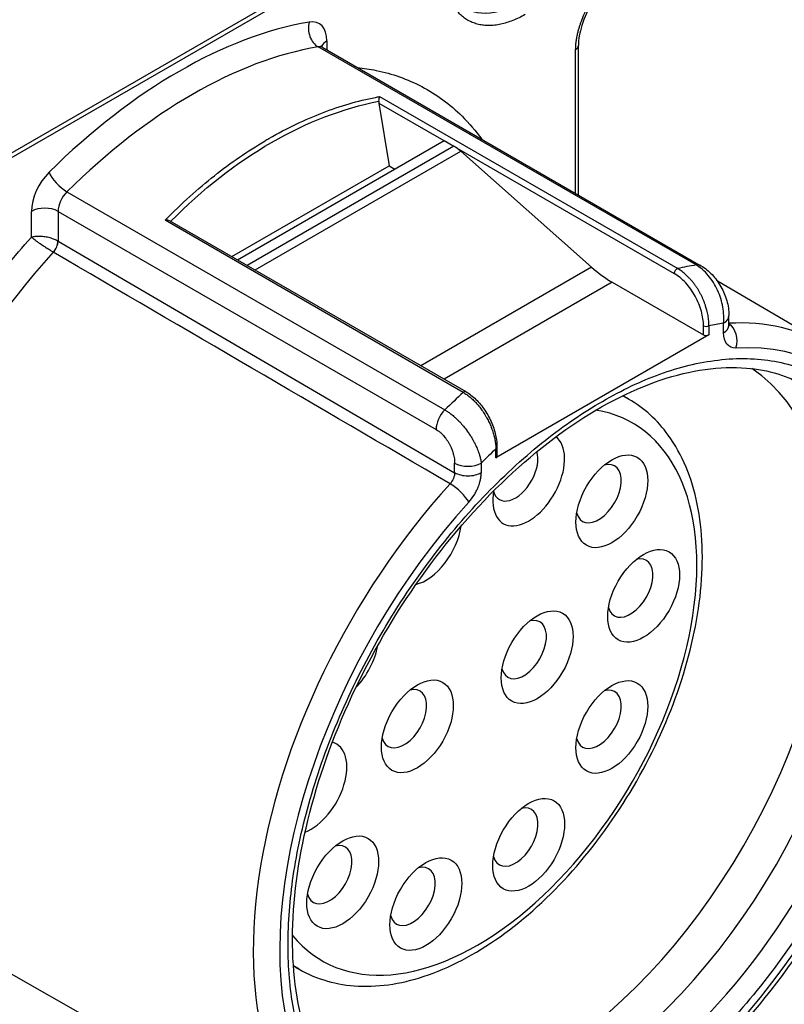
# Model space of a CAD drawing. Header units: millimetres. Extents: x 0 to 2376, y 0 to 1680.
# Tile 45 of 56: x 1390 to 1410, y 1148 to 1174. Entities that reach past the tile are written whole.
import ezdxf

# ---------------------------------------------------------------- set-up
doc = ezdxf.new("R2010")
doc.units = ezdxf.units.MM
doc.header["$LTSCALE"] = 0.2
doc.layers.add('01_Object Line', color=4, linetype='Continuous')

# ---------------------------------------------------------------- blocks, each defined once
blk = doc.blocks.new('A$Cb0c6b5dd')
for p, q in [((344.95, 57.977), (334.112, 51.719)), ((344.974, 57.861), (334.135, 51.604)), ((343.479, 55.27), (343.479, 55.031)), ((353.285, 49.313), (343.244, 55.11)), ((343.375, 55.09), (353.416, 49.293)), ((350.088, 51.215), (350.088, 55.042)), ((350.161, 51.173), (350.161, 55.141)), ((344.876, 53.789), (352.798, 49.216)), ((344.125, 53.613), (344.125, 53.613)), ((344.858, 53.616), (346.589, 52.617)), ((344.858, 53.616), (345.135, 51.947)), ((341.102, 49.45), (346.592, 52.619)), ((346.592, 52.619), (346.852, 52.469)), ((346.852, 52.469), (341.363, 49.299)), ((341.618, 52.482), (341.618, 52.482)), ((346.921, 52.425), (352.707, 49.085)), ((341.57, 49.18), (347.035, 52.335)), ((347.035, 52.335), (350.511, 49.253)), ((340.956, 49.534), (345.135, 51.947)), ((345.135, 51.947), (345.281, 51.862)), ((336.572, 51.259), (346.613, 45.462)), ((335.63, 50.05), (335.63, 50.738)), ((336.337, 50.738), (336.337, 49.945)), ((336.337, 50.738), (346.378, 44.941)), ((347.1, 45.926), (339.179, 50.5)), ((339.308, 50.486), (347.17, 45.946)), ((336.337, 49.945), (336.335, 49.946)), ((336.337, 49.945), (346.873, 43.792)), ((350.511, 49.253), (345.977, 46.635)), ((351.06, 48.853), (346.598, 46.277)), ((351.06, 48.853), (353.484, 47.453)), ((356.779, 47.166), (353.855, 48.879)), ((354.161, 47.712), (354.161, 47.966)), ((353.484, 47.453), (353.484, 47.695)), ((353.626, 47.695), (353.626, 47.453)), ((354.015, 47.508), (354.015, 47.762)), ((353.626, 47.453), (347.969, 44.187)), ((351.209, 45.914), (351.208, 45.915)), ((351.495, 45.749), (351.341, 45.838)), ((347.969, 44.187), (347.969, 44.429)), ((347.998, 44.47), (347.998, 44.228)), ((346.873, 43.792), (346.873, 44.047)), ((347.58, 44.047), (347.58, 43.792)), ((344.159, 25.309), (333.581, 31.327)), ((342.459, 30.759), (342.459, 30.759)), ((342.745, 30.593), (342.591, 30.683))]:
    blk.add_line(p, q)
for centre, major_axis, ratio, start_param, end_param in [((348.57, 58.563), (-1.4, -2.425), 0.57735, 0, 3.141593), ((339.554, 42.539), (7.3, 12.644), 0.57735, 0.444261, 1.126535), ((343.362, 55.563), (0.083, -0.493), 0.737238, 4.166242, 5.737039), ((342.772, 54.861), (0.5, 0.866), 0.57735, 5.497787, 6.727446), ((343.832, 55.066), (-0.5, 0), 0.57735, 5.497787, 6.102954), ((339.908, 42.335), (7.05, 12.211), 0.57735, 0.444261, 1.126535), ((343.125, 54.657), (0.25, 0.433), 0.57735, 0, 0.444261), ((349.911, 55.144), (0.25, 0), 0.57734, 5.49748, 6.282976), ((344.928, 53.657), (0.0293, 0.0971), 0.680497, 1.710788, 2.198035), ((344.856, 53.699), (0.018, 0.105), 0.082913, 4.382777, 5.756864), ((335.453, 44.907), (6, 10.392), 0.57735, 5.907981, 5.908007), ((334.746, 45.316), (6, 10.392), 0.57735, 5.825872, 5.825888), ((346.852, 51.652), (-0.5, 0.866), 0.57735, 5.235988, 5.400977), ((336.337, 51.146), (0.5, 0.866), 0.57735, 1.126535, 2.356194), ((336.454, 51.575), (0.351, -0.356), 0.350923, 3.80596, 5.376756), ((336.691, 50.942), (-0.25, -0.433), 0.57735, 4.268128, 5.497787), ((335.984, 50.534), (0.5, 0), 0.57735, 0.785398, 2.356194), ((339.2, 50.433), (0.135, 0.019), 0.50633, 0.578365, 1.6544), ((336.124, 49.823), (-0.15, -0.26), 0.572364, 1.20871, 2.355265), ((336.125, 49.823), (0.151, 0.259), 0.574024, 4.354068, 5.500643), ((339.906, 42.336), (-6.349, -10.996), 0.57735, 4.351223, 6.286888), ((351.06, 51.302), (1.5, -2.598), 0.57735, 5.235988, 5.497787), ((352.777, 49.126), (-0.05, -0.0866), 0.57735, 3.637239, 5.497787), ((349.949, 36.538), (-7.05, -12.211), 0.57735, 3.585854, 3.637239), ((353.166, 48.86), (0.25, 0.433), 0.57735, 0, 0.444261), ((353.661, 47.966), (0.5, 0), 0.57735, 5.497787, 6.283187), ((353.555, 47.736), (0.1, 0), 0.57735, 3.926991, 5.497787), ((350.797, 36.048), (-6.45, -11.172), 0.57735, 3.566522, 3.611716), ((353.661, 47.712), (0.5, 0), 0.57735, 5.497787, 6.283185), ((350.446, 36.251), (6.31, 10.929), 0.57735, 6.279483, 6.63912), ((353.993, 47.308), (-0.026, 0.499), 0.764605, 4.25185, 5.759099), ((353.555, 47.494), (0.1, 0), 0.57735, 3.926991, 5.497787), ((350.797, 36.048), (6.06, 10.496), 0.57735, 3.926985, 6.641623), ((349.004, 37.084), (-5.55, -9.612), 0.57735, 0.040172, 3.101421), ((349.719, 36.671), (-5.701, -9.875), 0.57735, 0.068676, 3.072917), ((350.516, 36.211), (5.703, 9.878), 0.57735, 3.139124, 6.285654), ((349.949, 36.538), (-7.05, -12.211), 0.57735, 4.216743, 4.268128), ((347.12, 45.86), (0.05, 0.0866), 0.57735, 6.283179, 7.358335), ((347.12, 38.171), (4.375, 7.578), 0.57735, 0.068087, 0.068238), ((347.12, 38.171), (4.375, 7.578), 0.57735, 0, 0.036194), ((347.474, 37.967), (4.125, 7.145), 0.57735, 2.927423, 6.497355), ((346.732, 45.145), (-0.25, -0.433), 0.57735, 4.268128, 5.497787), ((347.474, 37.967), (4.125, 7.145), 0.57735, 0.250164, 0.250231), ((348.84, 43.609), (0.675, 1.169), 0.57735, 0.061418, 0.063661), ((348.84, 43.609), (0.675, 1.169), 0.57735, 2.142958, 6.207866), ((350.797, 36.048), (-6.45, -11.172), 0.57735, 4.242265, 4.28746), ((348.486, 43.813), (-0.425, -0.736), 0.57735, 5.760586, 8.943309), ((347.898, 44.47), (0.1, 0), 0.57735, 5.497787, 6.283186), ((348.486, 43.813), (0.425, 0.736), 0.57735, 5.974499, 5.97664), ((347.227, 44.251), (0.5, 0), 0.57735, 3.926991, 5.497787), ((347.898, 44.228), (0.1, 0), 0.57735, 5.497787, 6.283185), ((350.696, 43.235), (-0.425, -0.736), 0.57735, 5.760586, 9.947377), ((347.227, 43.997), (-0.5, 0), 0.57735, 0.785398, 2.356195), ((350.446, 36.251), (-6.31, -10.929), 0.57735, 4.353953, 6.286888), ((346.895, 43.211), (-0.37, 0.336), 0.286435, 3.788347, 5.353907), ((350.797, 36.048), (6.06, 10.496), 0.577351, 1.212355, 3.926993), ((346.108, 42.032), (-0.675, -1.169), 0.57735, 2.290795, 2.290804), ((346.108, 42.032), (-0.675, -1.169), 0.57735, 0.506938, 2.174237), ((351.54, 40.723), (-0.425, -0.736), 0.57735, 5.760586, 9.947377), ((348.711, 39.09), (-0.425, -0.736), 0.57735, 5.760586, 9.947377), ((343.899, 38.902), (-0.675, -1.169), 0.57735, 1.163671, 2.131405), ((345.529, 37.253), (-0.425, -0.736), 0.57735, 5.760586, 9.947377), ((350.696, 37.236), (-0.425, -0.736), 0.57735, 5.760586, 9.947377), ((343.055, 35.416), (0.675, 1.169), 0.57735, 3.764033, 6.428009), ((348.486, 34.106), (-0.425, -0.736), 0.57735, 5.760586, 9.947377), ((343.545, 33.107), (-0.425, -0.736), 0.57735, 5.760586, 9.947377), ((345.755, 32.529), (-0.425, -0.736), 0.57735, 5.760586, 9.947377), ((347.474, 37.967), (-4.125, -7.145), 0.57735, 6.032864, 6.032869), ((347.12, 38.171), (-4.375, -7.578), 0.57735, 6.215089, 6.215123), ((347.12, 38.171), (-4.375, -7.578), 0.57735, 6.246991, 6.283185)]:
    blk.add_ellipse(centre, major_axis=major_axis, ratio=ratio, start_param=start_param, end_param=end_param)
for centre, major_axis in [((351.049, 43.031), (0.675, 1.169)), ((351.893, 40.519), (-0.675, -1.169)), ((349.065, 38.886), (0.675, 1.169)), ((345.883, 37.049), (0.675, 1.169)), ((351.049, 37.032), (-0.675, -1.169)), ((348.84, 33.902), (-0.675, -1.169)), ((343.899, 32.903), (-0.675, -1.169)), ((346.108, 32.325), (-0.675, -1.169))]:
    blk.add_ellipse(centre, major_axis=major_axis, ratio=0.57735)
for points, knots in [([(348.747, 55.971), (348.692, 55.939), (348.638, 55.91), (348.528, 55.857), (348.473, 55.832), (348.364, 55.789), (348.31, 55.77), (348.203, 55.737), (348.149, 55.723), (348.043, 55.7), (347.99, 55.691), (347.887, 55.68), (347.837, 55.677), (347.739, 55.676), (347.691, 55.679), (347.597, 55.689), (347.551, 55.697), (347.461, 55.718), (347.417, 55.732), (347.33, 55.764), (347.288, 55.784), (347.208, 55.827), (347.17, 55.85), (347.097, 55.903), (347.062, 55.932), (346.996, 55.995), (346.964, 56.028), (346.905, 56.1), (346.876, 56.139), (346.823, 56.222), (346.798, 56.266), (346.753, 56.357), (346.733, 56.404), (346.696, 56.502), (346.68, 56.553), (346.651, 56.659), (346.639, 56.713), (346.618, 56.826), (346.61, 56.885), (346.597, 57.007), (346.593, 57.07), (346.59, 57.197), (346.59, 57.26), (346.594, 57.39), (346.599, 57.456), (346.612, 57.59), (346.62, 57.657), (346.642, 57.794), (346.655, 57.864), (346.685, 58.006), (346.702, 58.078), (346.74, 58.22), (346.761, 58.29), (346.806, 58.432), (346.831, 58.503), (346.884, 58.645), (346.913, 58.715), (346.973, 58.856), (347.006, 58.927), (347.074, 59.069), (347.11, 59.14), (347.186, 59.279), (347.224, 59.346), (347.304, 59.48), (347.346, 59.546), (347.431, 59.676), (347.475, 59.739), (347.566, 59.864), (347.613, 59.926), (347.71, 60.047), (347.759, 60.106), (347.859, 60.219), (347.908, 60.272), (348.009, 60.377), (348.062, 60.428), (348.166, 60.525), (348.218, 60.571), (348.325, 60.661), (348.38, 60.705), (348.489, 60.785), (348.542, 60.823), (348.599, 60.86), (348.602, 60.862), (348.606, 60.864)], [0, 0, 0, 0, 0.024368, 0.024368, 0.049526, 0.049526, 0.074329, 0.074329, 0.099664, 0.099664, 0.125, 0.125, 0.149411, 0.149411, 0.174558, 0.174558, 0.19928, 0.19928, 0.22464, 0.22464, 0.25, 0.25, 0.27435, 0.27435, 0.299513, 0.299513, 0.324267, 0.324267, 0.349634, 0.349634, 0.375, 0.375, 0.399348, 0.399348, 0.424511, 0.424511, 0.44915, 0.44915, 0.474575, 0.474575, 0.5, 0.5, 0.524317, 0.524317, 0.549488, 0.549488, 0.574251, 0.574251, 0.599625, 0.599625, 0.625, 0.625, 0.649545, 0.649545, 0.674659, 0.674659, 0.699481, 0.699481, 0.72474, 0.72474, 0.75, 0.75, 0.774436, 0.774436, 0.799577, 0.799577, 0.824454, 0.824454, 0.849727, 0.849727, 0.875, 0.875, 0.899159, 0.899159, 0.924369, 0.924369, 0.948899, 0.948899, 0.97445, 0.97445, 0.998582, 0.998582, 1, 1, 1, 1]), ([(350.088, 55.042), (350.088, 55.076), (350.089, 55.112), (350.095, 55.184), (350.098, 55.22), (350.108, 55.294), (350.114, 55.332), (350.129, 55.409), (350.137, 55.447), (350.154, 55.519), (350.163, 55.552), (350.181, 55.616), (350.19, 55.647), (350.201, 55.678), (350.208, 55.701), (350.216, 55.726), (350.236, 55.781), (350.247, 55.811), (350.271, 55.874), (350.285, 55.907), (350.309, 55.964), (350.319, 55.987), (350.33, 56.011), (350.343, 56.039), (350.355, 56.065), (350.379, 56.114), (350.39, 56.137), (350.412, 56.181), (350.423, 56.2), (350.442, 56.237), (350.451, 56.253), (350.467, 56.282), (350.474, 56.294), (350.486, 56.315), (350.49, 56.323), (350.497, 56.335), (350.499, 56.339), (350.501, 56.341), (350.501, 56.341), (350.501, 56.341)], [-1, -1, -1, -1, -0.8998456, -0.8998456, -0.8066927, -0.8066927, -0.71689, -0.71689, -0.6317733, -0.6317733, -0.5625413, -0.5625413, -0.5, -0.5, -0.5, -0.4293844, -0.4293844, -0.3591017, -0.3591017, -0.2926333, -0.2926333, -0.25, -0.25, -0.25, -0.2179243, -0.2179243, -0.1847554, -0.1847554, -0.1504912, -0.1504912, -0.1152079, -0.1152079, -0.0787715, -0.0787715, -0.0418792, -0.0418792, -0.0046519, -0.0046519, -0.0000005, -0.0000005, -0.0000005, -0.0000005]), ([(350.54, 56.318), (350.422, 56.112), (350.319, 55.89), (350.223, 55.584), (350.201, 55.493), (350.169, 55.314), (350.161, 55.225), (350.161, 55.145)], [0, 0, 0, 0, 0.0713167, 0.0713167, 0.1016315, 0.1016315, 0.133577, 0.133577, 0.133577, 0.133577]), ([(343.375, 55.09), (343.362, 55.098), (343.35, 55.107), (343.333, 55.125), (343.328, 55.133), (343.324, 55.14), (343.323, 55.141), (343.323, 55.141)], [0.7853982, 0.7853982, 0.7853982, 0.7853982, 0.9424778, 0.9424778, 1.0995574, 1.0995574, 1.1903078, 1.1903078, 1.1903078, 1.1903078]), ([(344.294, 54.56), (344.463, 54.543), (344.627, 54.518), (344.788, 54.485), (345.213, 54.398), (345.617, 54.254), (346, 54.053), (346.391, 53.847), (346.747, 53.586), (347.069, 53.267), (347.257, 53.081), (347.431, 52.878), (347.591, 52.656)], [0.0379984, 0.0379984, 0.0379984, 0.0379984, 0.0625, 0.0625, 0.0625, 0.125, 0.125, 0.125, 0.1875, 0.1875, 0.1875, 0.2238129, 0.2238129, 0.2238129, 0.2238129]), ([(339.179, 50.5), (339.395, 50.721), (339.616, 50.932), (340.053, 51.327), (340.27, 51.51), (340.708, 51.858), (340.93, 52.023), (341.379, 52.333), (341.606, 52.478), (341.87, 52.634), (341.905, 52.655), (342.181, 52.814), (342.423, 52.942), (342.899, 53.169), (343.132, 53.269), (343.599, 53.449), (343.833, 53.528), (344.301, 53.664), (344.535, 53.722), (344.805, 53.775), (344.84, 53.782), (344.876, 53.789)], [0.0000001, 0.0000001, 0.0000001, 0.0000001, 0.1250001, 0.1250001, 0.2439214, 0.2439214, 0.3628394, 0.3628394, 0.4817571, 0.4817571, 0.5, 0.5, 0.625, 0.625, 0.7439221, 0.7439221, 0.8628385, 0.8628385, 0.9817512, 0.9817512, 0.9999999, 0.9999999, 0.9999999, 0.9999999]), ([(339.33, 50.473), (340.171, 51.323), (341.076, 52.031), (342.009, 52.57), (342.943, 53.11), (343.906, 53.479), (344.859, 53.664)], [-0.9993651, -0.9993651, -0.9993651, -0.9993651, -0.5, -0.5, -0.5, 0, 0, 0, 0]), ([(346.921, 52.425), (346.907, 52.435), (346.894, 52.443), (346.881, 52.452), (346.871, 52.458), (346.862, 52.463), (346.852, 52.469)], [0, 0, 0, 0, 0.00005683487, 0.00005683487, 0.00005683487, 0.00009677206, 0.00009677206, 0.00009677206, 0.00009677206]), ([(335.029, 30.503), (334.564, 30.532), (334.124, 30.62), (333.709, 30.765), (333.287, 30.913), (332.893, 31.123), (332.527, 31.396), (332.168, 31.663), (331.851, 31.979), (331.577, 32.343), (331.308, 32.698), (331.078, 33.098), (330.886, 33.543), (330.699, 33.978), (330.55, 34.45), (330.441, 34.958), (330.331, 35.47), (330.263, 36.003), (330.235, 36.558), (330.206, 37.133), (330.221, 37.742), (330.28, 38.384), (330.34, 39.039), (330.447, 39.71), (330.599, 40.399), (330.752, 41.091), (330.95, 41.79), (331.192, 42.494), (331.432, 43.192), (331.718, 43.896), (332.049, 44.605), (332.373, 45.298), (332.726, 45.967), (333.108, 46.61), (333.482, 47.238), (333.884, 47.844), (334.312, 48.427), (334.731, 48.998), (335.17, 49.539), (335.63, 50.05)], [0.1890273, 0.1890273, 0.1890273, 0.1890273, 0.25, 0.25, 0.25, 0.3125, 0.3125, 0.3125, 0.375, 0.375, 0.375, 0.4375, 0.4375, 0.4375, 0.5, 0.5, 0.5, 0.5625, 0.5625, 0.5625, 0.625, 0.625, 0.625, 0.6875, 0.6875, 0.6875, 0.75, 0.75, 0.75, 0.8125, 0.8125, 0.8125, 0.875, 0.875, 0.875, 0.9375, 0.9375, 0.9375, 1, 1, 1, 1]), ([(336.335, 49.946), (336.321, 49.955), (336.306, 49.963), (336.274, 49.978), (336.257, 49.985), (336.223, 49.999), (336.205, 50.006), (336.178, 50.015), (336.168, 50.018), (336.135, 50.028), (336.112, 50.035), (336.065, 50.046), (336.041, 50.051), (335.999, 50.058), (335.98, 50.061), (335.934, 50.067), (335.907, 50.07), (335.853, 50.073), (335.825, 50.073), (335.77, 50.072), (335.743, 50.07), (335.688, 50.064), (335.66, 50.058), (335.633, 50.051), (335.632, 50.051), (335.63, 50.05)], [-1, -1, -1, -1, -0.929574, -0.929574, -0.859106, -0.859106, -0.788335, -0.788335, -0.75, -0.75, -0.661704, -0.661704, -0.572124, -0.572124, -0.5, -0.5, -0.395305, -0.395305, -0.279983, -0.279983, -0.155763, -0.155763, -0.009131, -0.009131, 0, 0, 0, 0]), ([(336.211, 49.651), (336.19, 49.663), (336.168, 49.676), (336.142, 49.692), (336.138, 49.695), (336.117, 49.707), (336.1, 49.718), (336.076, 49.733), (336.07, 49.737), (336.057, 49.745), (336.051, 49.749), (336.04, 49.756), (336.036, 49.759), (336.011, 49.775), (335.989, 49.79), (335.963, 49.807), (335.959, 49.809), (335.936, 49.825), (335.918, 49.837), (335.897, 49.851), (335.895, 49.853), (335.888, 49.858), (335.883, 49.861), (335.874, 49.868), (335.87, 49.87), (335.853, 49.882), (335.84, 49.891), (335.814, 49.91), (335.801, 49.919), (335.778, 49.936), (335.768, 49.943), (335.748, 49.958), (335.737, 49.966), (335.712, 49.985), (335.698, 49.996), (335.677, 50.012), (335.67, 50.018), (335.651, 50.033), (335.64, 50.042), (335.63, 50.05)], [0, 0, 0, 0, 0.00873273, 0.00873273, 0.01020783, 0.01020783, 0.01656487, 0.01656487, 0.01894268, 0.01894268, 0.02121887, 0.02121887, 0.02273913, 0.02273913, 0.03047924, 0.03047924, 0.03195605, 0.03195605, 0.03877726, 0.03877726, 0.03947484, 0.03947484, 0.04147171, 0.04147171, 0.04279924, 0.04279924, 0.04780965, 0.04780965, 0.05302892, 0.05302892, 0.05716819, 0.05716819, 0.06195496, 0.06195496, 0.0688322, 0.0688322, 0.07270408, 0.07270408, 0.07945663, 0.07945663, 0.07945663, 0.07945663]), ([(353.626, 47.695), (353.627, 47.734), (353.626, 47.774), (353.623, 47.816), (353.622, 47.821), (353.622, 47.826), (353.622, 47.831), (353.618, 47.877), (353.612, 47.924), (353.604, 47.972), (353.596, 48.017), (353.586, 48.063), (353.574, 48.109), (353.565, 48.147), (353.554, 48.184), (353.541, 48.222), (353.537, 48.236), (353.532, 48.25), (353.527, 48.264), (353.519, 48.289), (353.51, 48.313), (353.5, 48.337), (353.49, 48.362), (353.48, 48.386), (353.469, 48.41), (353.459, 48.435), (353.448, 48.459), (353.436, 48.483), (353.424, 48.507), (353.412, 48.531), (353.399, 48.555), (353.387, 48.578), (353.374, 48.601), (353.36, 48.624), (353.347, 48.647), (353.333, 48.67), (353.319, 48.692), (353.309, 48.706), (353.3, 48.72), (353.291, 48.734), (353.285, 48.742), (353.28, 48.75), (353.274, 48.758), (353.258, 48.782), (353.24, 48.805), (353.223, 48.828), (353.208, 48.848), (353.192, 48.868), (353.176, 48.887), (353.168, 48.897), (353.159, 48.907), (353.15, 48.917), (353.144, 48.924), (353.138, 48.931), (353.132, 48.938), (353.123, 48.947), (353.115, 48.957), (353.106, 48.966), (353.037, 49.039), (352.964, 49.104), (352.889, 49.157), (352.859, 49.178), (352.828, 49.198), (352.798, 49.216)], [0, 0, 0, 0, 0.0142324, 0.0142324, 0.0142324, 0.0159548, 0.0159548, 0.0159548, 0.0318954, 0.0318954, 0.0318954, 0.0470112, 0.0470112, 0.0470112, 0.0592382, 0.0592382, 0.0592382, 0.0638298, 0.0638298, 0.0638298, 0.071783, 0.071783, 0.071783, 0.079776, 0.079776, 0.079776, 0.0878159, 0.0878159, 0.0878159, 0.0958472, 0.0958472, 0.0958472, 0.1038157, 0.1038157, 0.1038157, 0.1118063, 0.1118063, 0.1118063, 0.1168994, 0.1168994, 0.1168994, 0.1197969, 0.1197969, 0.1197969, 0.1286749, 0.1286749, 0.1286749, 0.1363081, 0.1363081, 0.1363081, 0.140517, 0.140517, 0.140517, 0.1433655, 0.1433655, 0.1433655, 0.1473545, 0.1473545, 0.1473545, 0.1792953, 0.1792953, 0.1792953, 0.1922707, 0.1922707, 0.1922707, 0.1922707]), ([(354.015, 47.762), (354.031, 47.896), (354.025, 48.044), (353.973, 48.342), (353.925, 48.495), (353.793, 48.783), (353.708, 48.919), (353.511, 49.151), (353.399, 49.247), (353.285, 49.313)], [0, 0, 0, 0, 0.25, 0.25, 0.5, 0.5, 0.75, 0.75, 1, 1, 1, 1]), ([(353.416, 49.293), (353.523, 49.231), (353.623, 49.15), (353.802, 48.96), (353.882, 48.85), (354.013, 48.618), (354.065, 48.493), (354.14, 48.235), (354.161, 48.098), (354.161, 47.966)], [0, 0, 0, 0, 0.0397694, 0.0397694, 0.0798457, 0.0798457, 0.119737, 0.119737, 0.1627399, 0.1627399, 0.1627399, 0.1627399]), ([(353.484, 47.695), (353.484, 47.816), (353.465, 47.946), (353.409, 48.148), (353.386, 48.215), (353.331, 48.348), (353.299, 48.416), (353.228, 48.545), (353.189, 48.607), (353.105, 48.725), (353.059, 48.783), (352.916, 48.938), (352.812, 49.024), (352.707, 49.085)], [0, 0, 0, 0, 0.25, 0.25, 0.375, 0.375, 0.5, 0.5, 0.625, 0.625, 0.75, 0.75, 1, 1, 1, 1]), ([(354.161, 47.712), (354.161, 47.698), (354.162, 47.689), (354.163, 47.684), (354.164, 47.683), (354.164, 47.683)], [0, 0, 0, 0, 0.00986832, 0.00986832, 0.01344928, 0.01344928, 0.01344928, 0.01344928]), ([(354.346, 47.104), (354.247, 47.099), (354.163, 47.135), (354.046, 47.277), (354.015, 47.383), (354.015, 47.508)], [0, 0, 0, 0, 0.5, 0.5, 1, 1, 1, 1]), ([(356.779, 47.166), (357.45, 46.773), (358.018, 46.205), (358.906, 44.77), (359.216, 43.892), (359.548, 41.896), (359.557, 40.769), (359.265, 38.4), (358.964, 37.158), (358.084, 34.691), (357.507, 33.466), (356.137, 31.15), (355.345, 30.061), (353.62, 28.122), (352.688, 27.274), (350.768, 25.907), (349.781, 25.388), (347.851, 24.749), (346.905, 24.626), (345.354, 24.791), (344.722, 24.989), (344.159, 25.309)], [0.789101, 0.789101, 0.789101, 0.789101, 1.086073, 1.086073, 1.397373, 1.397373, 1.722488, 1.722488, 2.04908, 2.04908, 2.374553, 2.374553, 2.699576, 2.699576, 3.025158, 3.025158, 3.351836, 3.351836, 3.676177, 3.676177, 3.923288, 3.923288, 3.923288, 3.923288]), ([(350.797, 45.688), (351.322, 45.991), (351.83, 46.232), (352.324, 46.411), (352.842, 46.599), (353.358, 46.724), (353.87, 46.786), (354.397, 46.849), (354.898, 46.838), (355.373, 46.753), (355.853, 46.667), (356.295, 46.507), (356.701, 46.273), (357.102, 46.042), (357.464, 45.733), (357.786, 45.349), (358.099, 44.976), (358.357, 44.552), (358.56, 44.078), (358.658, 43.849), (358.746, 43.6), (358.823, 43.333), (358.898, 43.073), (358.959, 42.809), (359.007, 42.542), (359.099, 42.016), (359.146, 41.459), (359.146, 40.868), (359.146, 40.263), (359.1, 39.65), (359.009, 39.027), (358.912, 38.372), (358.763, 37.69), (358.56, 36.981), (358.351, 36.253), (358.091, 35.524), (357.78, 34.796), (357.466, 34.061), (357.106, 33.342), (356.701, 32.64), (356.3, 31.945), (355.852, 31.269), (355.358, 30.611), (354.878, 29.973), (354.382, 29.389), (353.87, 28.859), (353.623, 28.603), (353.363, 28.352), (353.093, 28.107), (352.83, 27.868), (352.572, 27.648), (352.317, 27.446), (351.815, 27.049), (351.308, 26.703), (350.797, 26.408)], [0, 0, 0, 0, 0.0625, 0.0625, 0.0625, 0.125, 0.125, 0.125, 0.1875, 0.1875, 0.1875, 0.25, 0.25, 0.25, 0.3125, 0.3125, 0.3125, 0.375, 0.375, 0.375, 0.40625, 0.40625, 0.40625, 0.4375, 0.4375, 0.4375, 0.5, 0.5, 0.5, 0.5625, 0.5625, 0.5625, 0.625, 0.625, 0.625, 0.6875, 0.6875, 0.6875, 0.75, 0.75, 0.75, 0.8125, 0.8125, 0.8125, 0.875, 0.875, 0.875, 0.90625, 0.90625, 0.90625, 0.9375, 0.9375, 0.9375, 1, 1, 1, 1]), ([(344.798, 26.341), (344.191, 26.695), (343.686, 27.232), (342.955, 28.611), (342.717, 29.431), (342.523, 31.269), (342.558, 32.278), (342.896, 34.4), (343.199, 35.511), (344.043, 37.724), (344.586, 38.825), (345.856, 40.901), (346.584, 41.875), (348.148, 43.596), (348.984, 44.342), (350.672, 45.531), (351.523, 45.975), (353.153, 46.526), (353.929, 46.632), (355.21, 46.525), (355.738, 46.364), (356.205, 46.098)], [3.929459, 3.929459, 3.929459, 3.929459, 4.274016, 4.274016, 4.597879, 4.597879, 4.912283, 4.912283, 5.22677, 5.22677, 5.542246, 5.542246, 5.858023, 5.858023, 6.173268, 6.173268, 6.487475, 6.487475, 6.802869, 6.802869, 7.066115, 7.066115, 7.066115, 7.066115]), ([(347.1, 45.926), (347.131, 45.908), (347.162, 45.889), (347.224, 45.845), (347.255, 45.821), (347.315, 45.77), (347.345, 45.743), (347.395, 45.695), (347.414, 45.676), (347.463, 45.624), (347.491, 45.591), (347.547, 45.522), (347.574, 45.487), (347.625, 45.414), (347.65, 45.377), (347.687, 45.317), (347.7, 45.295), (347.735, 45.234), (347.756, 45.195), (347.795, 45.116), (347.813, 45.076), (347.847, 44.995), (347.862, 44.955), (347.884, 44.891), (347.892, 44.867), (347.911, 44.804), (347.921, 44.765), (347.939, 44.687), (347.947, 44.648), (347.959, 44.572), (347.963, 44.534), (347.967, 44.474), (347.969, 44.451), (347.969, 44.429)], [-1, -1, -1, -1, -0.931913, -0.931913, -0.863857, -0.863857, -0.795745, -0.795745, -0.75, -0.75, -0.680113, -0.680113, -0.610201, -0.610201, -0.540148, -0.540148, -0.5, -0.5, -0.43056, -0.43056, -0.361113, -0.361113, -0.291535, -0.291535, -0.25, -0.25, -0.181263, -0.181263, -0.112534, -0.112534, -0.043689, -0.043689, 0, 0, 0, 0]), ([(347.17, 45.946), (347.262, 45.893), (347.354, 45.822), (347.524, 45.655), (347.606, 45.555), (347.747, 45.343), (347.809, 45.227), (347.909, 44.989), (347.947, 44.865), (347.989, 44.651), (347.998, 44.558), (347.998, 44.47)], [0, 0, 0, 0, 0.0377779, 0.0377779, 0.0761829, 0.0761829, 0.114725, 0.114725, 0.1544706, 0.1544706, 0.1859958, 0.1859958, 0.1859958, 0.1859958]), ([(342.449, 31.228), (342.449, 31.833), (342.495, 32.447), (342.586, 33.07), (342.683, 33.725), (342.832, 34.406), (343.035, 35.115), (343.244, 35.844), (343.504, 36.573), (343.815, 37.301), (344.129, 38.036), (344.489, 38.754), (344.894, 39.457), (345.295, 40.151), (345.743, 40.828), (346.237, 41.486), (346.717, 42.124), (347.213, 42.708), (347.724, 43.237), (347.972, 43.494), (348.231, 43.745), (348.502, 43.99), (348.764, 44.228), (349.023, 44.449), (349.278, 44.65), (349.78, 45.047), (350.287, 45.393), (350.797, 45.688)], [0.5, 0.5, 0.5, 0.5, 0.5625, 0.5625, 0.5625, 0.625, 0.625, 0.625, 0.6875, 0.6875, 0.6875, 0.75, 0.75, 0.75, 0.8125, 0.8125, 0.8125, 0.875, 0.875, 0.875, 0.90625, 0.90625, 0.90625, 0.9375, 0.9375, 0.9375, 1, 1, 1, 1]), ([(342.745, 30.593), (343.214, 30.323), (343.749, 30.173), (344.912, 30.115), (345.543, 30.222), (346.857, 30.686), (347.541, 31.062), (348.873, 32.04), (349.52, 32.645), (350.707, 34.019), (351.248, 34.786), (352.173, 36.405), (352.558, 37.257), (353.135, 38.967), (353.326, 39.824), (353.49, 41.465), (353.463, 42.247), (353.177, 43.653), (352.92, 44.278), (352.261, 45.186), (351.905, 45.513), (351.495, 45.749)], [2.356194, 2.356194, 2.356194, 2.356194, 2.64431, 2.64431, 2.950384, 2.950384, 3.277, 3.277, 3.60662, 3.60662, 3.934663, 3.934663, 4.261998, 4.261998, 4.590104, 4.590104, 4.919764, 4.919764, 5.24584, 5.24584, 5.497787, 5.497787, 5.497787, 5.497787]), ([(346.613, 45.462), (346.619, 45.458), (346.627, 45.454), (346.644, 45.443), (346.654, 45.437), (346.677, 45.422), (346.689, 45.414), (346.716, 45.395), (346.731, 45.385), (346.758, 45.365), (346.77, 45.356), (346.783, 45.346), (346.799, 45.332), (346.815, 45.32), (346.845, 45.295), (346.858, 45.283), (346.884, 45.26), (346.896, 45.25), (346.916, 45.23), (346.925, 45.222), (346.941, 45.207), (346.947, 45.201), (346.953, 45.195), (346.954, 45.194), (346.956, 45.192), (346.956, 45.192), (346.957, 45.191), (347.026, 45.124), (347.092, 45.049), (347.19, 44.924), (347.225, 44.876), (347.257, 44.827), (347.277, 44.798), (347.295, 44.77), (347.33, 44.712), (347.347, 44.683), (347.379, 44.626), (347.393, 44.598), (347.421, 44.544), (347.433, 44.517), (347.455, 44.469), (347.465, 44.447), (347.483, 44.401), (347.492, 44.378), (347.509, 44.334), (347.516, 44.312), (347.529, 44.271), (347.535, 44.251), (347.546, 44.214), (347.55, 44.196), (347.558, 44.164), (347.562, 44.149), (347.567, 44.123), (347.57, 44.111), (347.573, 44.09), (347.575, 44.081), (347.577, 44.067), (347.578, 44.061), (347.579, 44.052), (347.58, 44.049), (347.58, 44.047), (347.58, 44.047), (347.58, 44.047)], [-1, -1, -1, -1, -0.9729456, -0.9729456, -0.945998, -0.945998, -0.9194062, -0.9194062, -0.8938423, -0.8938423, -0.875, -0.875, -0.875, -0.8525869, -0.8525869, -0.8294042, -0.8294042, -0.8054464, -0.8054464, -0.7812823, -0.7812823, -0.7570782, -0.7570782, -0.7531665, -0.7531665, -0.75, -0.75, -0.75, -0.5932817, -0.5932817, -0.5, -0.5, -0.5, -0.4718426, -0.4718426, -0.4416911, -0.4416911, -0.4113901, -0.4113901, -0.3795684, -0.3795684, -0.3512367, -0.3512367, -0.3184079, -0.3184079, -0.2842499, -0.2842499, -0.2479063, -0.2479063, -0.210267, -0.210267, -0.1715518, -0.1715518, -0.1321313, -0.1321313, -0.092366, -0.092366, -0.0526309, -0.0526309, -0.013003, -0.013003, -0.0000001, -0.0000001, -0.0000001, -0.0000001]), ([(346.378, 44.941), (346.396, 44.931), (346.413, 44.92), (346.431, 44.907), (346.455, 44.89), (346.479, 44.87), (346.503, 44.849), (346.515, 44.838), (346.528, 44.826), (346.54, 44.814), (346.551, 44.803), (346.562, 44.792), (346.573, 44.78), (346.587, 44.764), (346.601, 44.747), (346.615, 44.73), (346.63, 44.712), (346.644, 44.692), (346.658, 44.672), (346.672, 44.653), (346.685, 44.633), (346.698, 44.613), (346.705, 44.601), (346.712, 44.589), (346.719, 44.577), (346.724, 44.569), (346.728, 44.561), (346.733, 44.552), (346.745, 44.53), (346.757, 44.507), (346.768, 44.483), (346.782, 44.452), (346.795, 44.421), (346.807, 44.389), (346.813, 44.373), (346.818, 44.357), (346.823, 44.342), (346.826, 44.332), (346.83, 44.322), (346.832, 44.312), (346.834, 44.306), (346.836, 44.3), (346.837, 44.295), (346.843, 44.273), (346.848, 44.252), (346.853, 44.231), (346.858, 44.207), (346.862, 44.183), (346.865, 44.159), (346.868, 44.141), (346.869, 44.123), (346.871, 44.106), (346.872, 44.086), (346.873, 44.066), (346.873, 44.047)], [0, 0, 0, 0, 0.0074476, 0.0074476, 0.0074476, 0.0178806, 0.0178806, 0.0178806, 0.023305, 0.023305, 0.023305, 0.0283135, 0.0283135, 0.0283135, 0.0349598, 0.0349598, 0.0349598, 0.0422401, 0.0422401, 0.0422401, 0.0493159, 0.0493159, 0.0493159, 0.0534685, 0.0534685, 0.0534685, 0.056234, 0.056234, 0.056234, 0.063909, 0.063909, 0.063909, 0.0741904, 0.0741904, 0.0741904, 0.0793311, 0.0793311, 0.0793311, 0.0826042, 0.0826042, 0.0826042, 0.0844718, 0.0844718, 0.0844718, 0.0915244, 0.0915244, 0.0915244, 0.0995433, 0.0995433, 0.0995433, 0.1057698, 0.1057698, 0.1057698, 0.1128351, 0.1128351, 0.1128351, 0.1128351]), ([(346.873, 43.792), (346.873, 43.745), (346.862, 43.691), (346.819, 43.588), (346.787, 43.537), (346.751, 43.497)], [-1, -1, -1, -1, -0.5, -0.5, 0, 0, 0, 0]), ([(347.249, 43.007), (347.301, 43.064), (347.35, 43.129), (347.392, 43.198), (347.402, 43.215), (347.412, 43.232), (347.422, 43.248), (347.431, 43.265), (347.44, 43.282), (347.449, 43.299), (347.457, 43.315), (347.465, 43.332), (347.473, 43.348), (347.477, 43.359), (347.482, 43.369), (347.486, 43.378), (347.487, 43.382), (347.488, 43.385), (347.489, 43.386), (347.49, 43.389), (347.491, 43.39), (347.492, 43.392), (347.493, 43.396), (347.495, 43.401), (347.498, 43.407), (347.5, 43.413), (347.503, 43.421), (347.507, 43.43), (347.51, 43.439), (347.514, 43.449), (347.518, 43.461), (347.522, 43.472), (347.527, 43.485), (347.531, 43.499), (347.535, 43.513), (347.54, 43.528), (347.544, 43.544), (347.546, 43.55), (347.547, 43.556), (347.549, 43.563), (347.551, 43.569), (347.552, 43.576), (347.554, 43.581), (347.556, 43.592), (347.558, 43.599), (347.559, 43.607), (347.561, 43.613), (347.562, 43.62), (347.563, 43.626), (347.564, 43.629), (347.565, 43.633), (347.565, 43.637), (347.568, 43.652), (347.571, 43.668), (347.573, 43.685), (347.575, 43.701), (347.577, 43.719), (347.578, 43.737), (347.579, 43.755), (347.58, 43.773), (347.58, 43.792)], [0, 0, 0, 0, 0.2668914, 0.2668914, 0.2668914, 0.3305423, 0.3305423, 0.3305423, 0.3944043, 0.3944043, 0.3944043, 0.4592816, 0.4592816, 0.4592816, 0.5, 0.5, 0.5, 0.515294, 0.515294, 0.515294, 0.5352977, 0.5352977, 0.5352977, 0.573288, 0.573288, 0.573288, 0.6100707, 0.6100707, 0.6100707, 0.6465495, 0.6465495, 0.6465495, 0.6824756, 0.6824756, 0.6824756, 0.7168911, 0.7168911, 0.7168911, 0.7302993, 0.7302993, 0.7302993, 0.7451764, 0.7451764, 0.7451764, 0.7739795, 0.7739795, 0.7739795, 0.7997488, 0.7997488, 0.7997488, 0.8149731, 0.8149731, 0.8149731, 0.877916, 0.877916, 0.877916, 0.938958, 0.938958, 0.938958, 1, 1, 1, 1]), ([(350.797, 26.408), (350.273, 26.106), (349.765, 25.865), (349.271, 25.686), (348.752, 25.498), (348.237, 25.373), (347.724, 25.311), (347.197, 25.248), (346.696, 25.258), (346.221, 25.344), (345.742, 25.43), (345.3, 25.59), (344.894, 25.824), (344.493, 26.055), (344.131, 26.363), (343.809, 26.748), (343.496, 27.121), (343.238, 27.545), (343.035, 28.018), (342.937, 28.248), (342.849, 28.496), (342.772, 28.764), (342.697, 29.024), (342.636, 29.287), (342.588, 29.555), (342.495, 30.08), (342.449, 30.638), (342.449, 31.228)], [0, 0, 0, 0, 0.0625, 0.0625, 0.0625, 0.125, 0.125, 0.125, 0.1875, 0.1875, 0.1875, 0.25, 0.25, 0.25, 0.3125, 0.3125, 0.3125, 0.375, 0.375, 0.375, 0.40625, 0.40625, 0.40625, 0.4375, 0.4375, 0.4375, 0.5, 0.5, 0.5, 0.5])]:
    blk.add_open_spline(points, degree=3, knots=knots)
for points in [[(350.161, 55.144), (350.161, 55.144), (350.161, 55.144), (350.161, 55.145)], [(346.751, 43.497), (343.237, 45.548), (339.724, 47.599), (336.211, 49.651)]]:
    blk.add_open_spline(points, degree=3)

msp = doc.modelspace()

# ---------------------------------------------------------------- block references
at = {"layer": '01_Object Line'}
msp.add_blockref('A$Cb0c6b5dd', (1054.389, 1117.873), dxfattribs=at)

doc.saveas('drawing.dxf')
